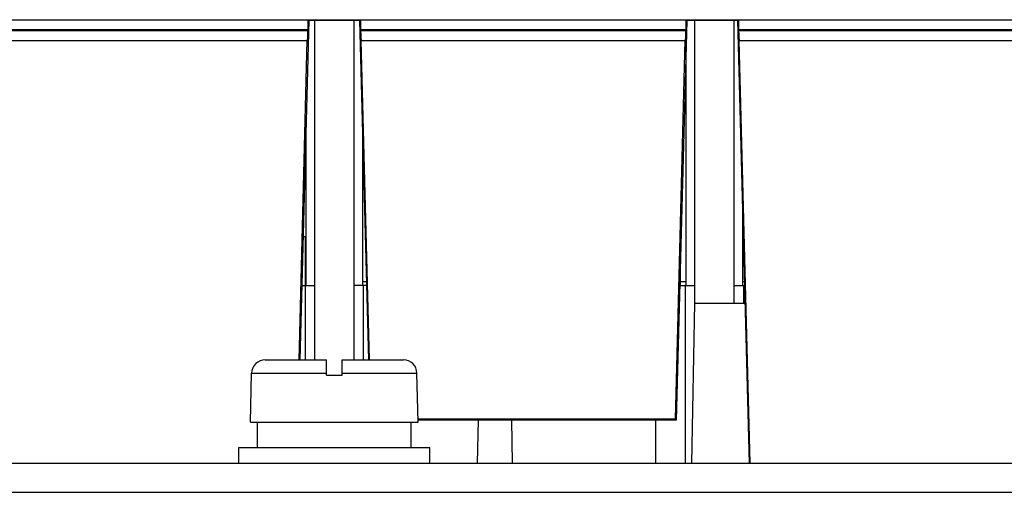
# Model space of a CAD drawing. Header units: millimetres. Extents: x 0 to 1500, y 0 to 1200.
# Tile 5 of 36: x 485 to 536, y 138 to 163. Entities that reach past the tile are written whole.
import ezdxf

# ---------------------------------------------------------------- set-up
doc = ezdxf.new("R2010")
doc.units = ezdxf.units.MM
doc.header["$LTSCALE"] = 82.5
doc.layers.add('00_COMPONENTS', color=7, linetype='CONTINUOUS')

msp = doc.modelspace()

# ---------------------------------------------------------------- linework, layer by layer
at = {"layer": '00_COMPONENTS', "color": 7, "linetype": 'CONTINUOUS'}
for p, q in [((461.267, 162.647), (593.192, 162.647)), ((500.11, 162.603), (499.654, 145.203)), ((502.739, 162.603), (500.11, 162.603)), ((500.424, 145.203), (500.424, 162.603)), ((502.424, 162.603), (502.424, 145.203)), ((503.194, 145.203), (502.739, 162.603)), ((519.51, 162.603), (518.973, 142.103)), ((522.139, 162.603), (519.51, 162.603)), ((519.924, 148.103), (519.924, 162.603)), ((521.924, 162.603), (521.924, 148.103)), ((522.733, 139.903), (522.139, 162.603)), ((500.074, 162.139), (500.073, 162.078)), ((502.774, 162.139), (502.776, 162.078)), ((519.474, 162.139), (519.473, 162.078)), ((522.174, 162.139), (522.176, 162.078)), ((483.41, 161.573), (500.038, 161.573)), ((499.614, 145.203), (500.038, 161.573)), ((503.235, 145.203), (502.81, 161.573)), ((502.81, 161.573), (519.438, 161.573)), ((518.934, 142.156), (519.438, 161.573)), ((519.474, 149.003), (519.474, 161.237)), ((522.773, 139.903), (522.21, 161.573)), ((522.21, 161.573), (540.838, 161.573)), ((499.974, 149.003), (499.974, 157.418)), ((502.874, 157.418), (502.874, 149.003)), ((522.374, 153.599), (522.374, 149.003)), ((499.924, 151.503), (499.819, 151.503)), ((499.924, 151.503), (499.924, 149.003)), ((519.174, 149.78), (519.174, 149.061)), ((503.089, 149.203), (502.874, 149.203)), ((519.474, 149.203), (519.159, 149.203)), ((522.489, 149.203), (522.374, 149.203)), ((499.754, 149.003), (500.424, 149.003)), ((503.095, 149.003), (502.424, 149.003)), ((519.154, 149.003), (519.924, 149.003)), ((521.924, 149.003), (522.495, 149.003)), ((519.781, 139.903), (519.924, 148.103)), ((519.924, 148.103), (522.518, 148.103)), ((497.881, 145.203), (501.024, 145.203)), ((501.024, 144.403), (501.024, 145.203)), ((501.824, 144.403), (501.824, 145.203)), ((501.824, 145.203), (504.967, 145.203)), ((497.124, 142.003), (497.181, 144.518)), ((501.024, 144.403), (501.824, 144.403)), ((505.724, 142.003), (505.667, 144.518)), ((497.124, 142.003), (505.724, 142.003)), ((497.482, 140.703), (497.482, 142.003)), ((505.374, 140.703), (505.374, 142.003)), ((518.934, 142.156), (505.724, 142.156)), ((518.973, 142.103), (505.724, 142.103)), ((508.781, 139.903), (508.82, 142.103)), ((510.567, 139.903), (510.529, 142.103)), ((517.924, 139.903), (517.924, 142.103)), ((496.524, 139.903), (496.524, 140.703)), ((496.524, 140.703), (506.324, 140.703)), ((506.324, 139.903), (506.324, 140.703)), ((387.605, 138.403), (600.244, 138.403))]:
    msp.add_line(p, q, dxfattribs=at)
at = {"layer": '00_COMPONENTS', "color": 9, "linetype": 'CONTINUOUS'}
for p, q in [((483.374, 162.139), (500.074, 162.139)), ((500.073, 162.078), (483.376, 162.078)), ((502.774, 162.139), (519.474, 162.139)), ((519.473, 162.078), (502.776, 162.078)), ((522.174, 162.139), (540.874, 162.139)), ((540.873, 162.078), (522.176, 162.078)), ((499.924, 149.003), (499.924, 145.203)), ((502.924, 145.203), (502.924, 149.003)), ((519.424, 149.003), (519.424, 139.903)), ((522.424, 149.003), (522.424, 148.103)), ((497.181, 144.518), (501.024, 144.518)), ((501.824, 144.518), (505.667, 144.518))]:
    msp.add_line(p, q, dxfattribs=at)
at = {"layer": '00_COMPONENTS', "color": 3, "linetype": 'CONTINUOUS'}
msp.add_line((387.824, 139.903), (600.024, 139.903), dxfattribs=at)
at = {"layer": '00_COMPONENTS', "color": 7, "linetype": 'CONTINUOUS'}
for centre, start, end in [((497.881, 144.503), 90, 178.7), ((504.967, 144.503), 1.3, 90)]:
    msp.add_arc(centre, 0.7, start, end, dxfattribs=at)
for centre, major_axis, start_param, end_param in [((500.061, 162.139), (0.013, 0.5), -1.570111, -0.025494), ((502.788, 162.139), (-0.013, 0.5), 0.025494, 1.570111), ((519.461, 162.139), (0.013, 0.5), -1.570111, -0.025494), ((522.188, 162.139), (-0.013, 0.5), 0.025494, 1.570111), ((500.059, 162.078), (0.013, 0.5), -3.123454, -1.570111), ((502.789, 162.078), (-0.013, 0.5), 1.570111, 3.123454), ((519.459, 162.078), (0.013, 0.5), -3.123454, -1.570111), ((522.189, 162.078), (-0.013, 0.5), 1.570111, 3.123454)]:
    msp.add_ellipse(centre, major_axis=major_axis, ratio=0.026405, start_param=start_param, end_param=end_param, dxfattribs=at)
msp.add_open_spline([(519.174, 149.203), (519.174, 149.185), (519.168, 149.167), (519.159, 149.153)], degree=3, dxfattribs=at)

doc.saveas('drawing.dxf')
